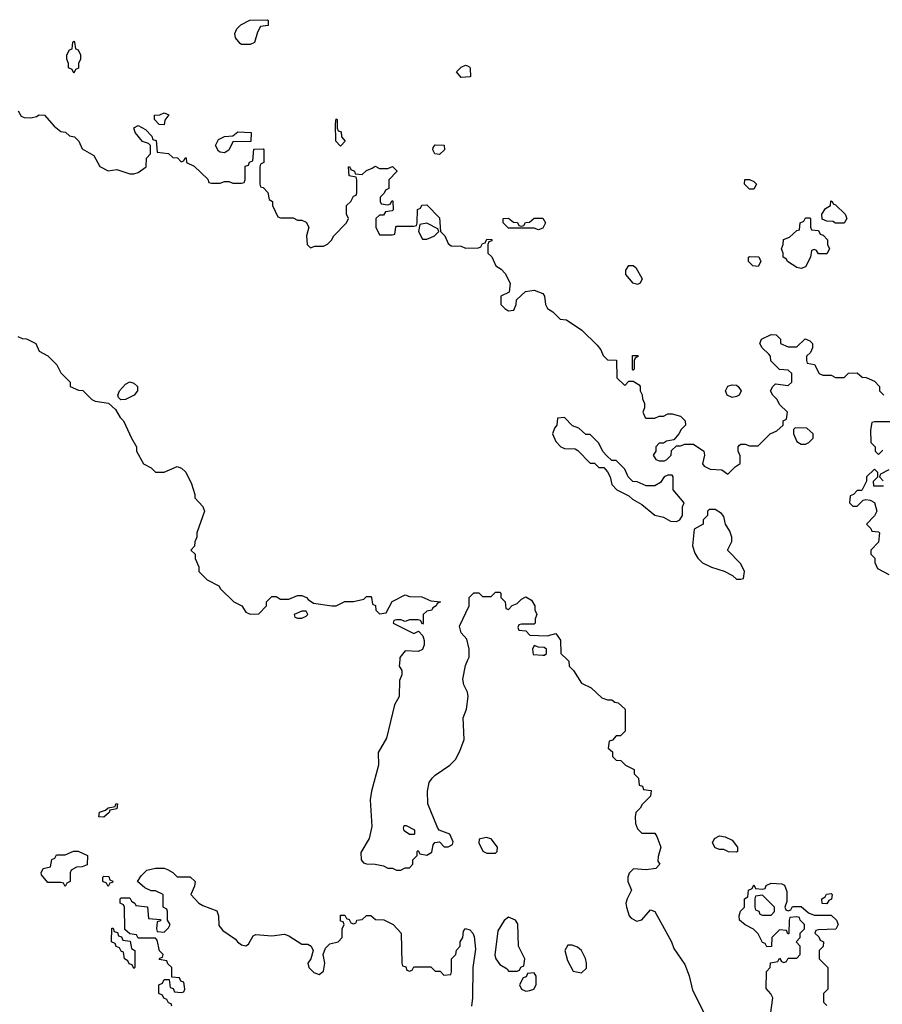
# Model space of a CAD drawing. Header units: inches. Extents: x 2601682 to 2755810, y 449311 to 584050.
# Tile 207 of 256: x 2632019 to 2636027, y 518399 to 522974. Entities that reach past the tile are written whole.
import ezdxf

# ---------------------------------------------------------------- set-up
doc = ezdxf.new("R2010")
doc.units = ezdxf.units.IN
doc.header["$MEASUREMENT"] = 0
doc.layers.add('C6531', color=7, linetype='Continuous')
doc.layers.add('C6532', color=7, linetype='Continuous')

msp = doc.modelspace()

# ---------------------------------------------------------------- linework, layer by layer
at = {"layer": 'C6531', "color": 2}
for points, elevation in [([(2633785, 520000), (2633782, 519970), (2633794, 519950), (2633794, 519930), (2633783.6, 519903.6), (2633782, 519830), (2633761, 519790), (2633723.5, 519636.5), (2633684.7, 519570), (2633686, 519510), (2633653.4, 519390), (2633647.3, 519350), (2633654.4, 519225.6), (2633642.8, 519170), (2633604, 519104), (2633606, 519070), (2633616.9, 519056.9), (2633630, 519051.3), (2633670.9, 519050.9), (2633710, 519042), (2633730, 519032), (2633751.6, 519031.6), (2633770, 519022), (2633790, 519022), (2633810, 519034), (2633830, 519034), (2633846, 519050), (2633846, 519070), (2633866, 519090), (2633866, 519110), (2633870, 519114), (2633878, 519098), (2633910, 519092), (2633934, 519106), (2633940.4, 519139.6), (2633948.4, 519151.6), (2633970, 519154), (2633991.6, 519131.6), (2634010, 519131.3), (2634030, 519142), (2634033.6, 519153.6), (2634018, 519190), (2633968.4, 519208.4), (2633960.4, 519220.4), (2633915.3, 519330), (2633914, 519390), (2633922, 519430), (2633935.3, 519450), (2633950, 519464.7), (2634018, 519510), (2634044, 519536), (2634064.7, 519575.3), (2634084, 519630), (2634079, 519730), (2634095.3, 519770), (2634102, 519830), (2634099, 519850), (2634083.2, 519883.2), (2634077.2, 519910), (2634090, 519974), (2634101.7, 520000)], 26), ([(2634564, 520000), (2634570, 519994), (2634572, 519970), (2634592, 519950), (2634630, 519892), (2634674, 519870), (2634723.6, 519823.6), (2634750, 519814), (2634770, 519814), (2634783.6, 519803.6), (2634799.6, 519799.6), (2634832, 519770), (2634831.6, 519668.4), (2634810, 519646), (2634790, 519646), (2634772.7, 519627.3), (2634758, 519622), (2634754, 519590), (2634772.7, 519572.7), (2634774, 519550), (2634790, 519534), (2634812.7, 519532.7), (2634834, 519510), (2634874, 519490), (2634874, 519470), (2634894, 519450), (2634898, 519418), (2634912.7, 519412.7), (2634918, 519398), (2634952.7, 519392.7), (2634950, 519366), (2634911.6, 519328.4), (2634902, 519310), (2634882, 519290), (2634878, 519270), (2634879.6, 519239.6), (2634890, 519214), (2634910, 519194), (2634970, 519194), (2634979.6, 519179.6), (2634998, 519130), (2634985.4, 519085.4), (2634984.7, 519064.7), (2634994, 519050), (2634974, 519030), (2634930, 519024), (2634871.6, 519028.4), (2634851.1, 519008.9), (2634844.7, 518990), (2634844.7, 518970), (2634862, 518930), (2634841, 518890), (2634836, 518870), (2634838, 518850), (2634851.1, 518811.1), (2634859.6, 518799.6), (2634886, 518786), (2634910, 518791.3), (2634950, 518838), (2634970, 518831.3), (2635046.8, 518690), (2635058.8, 518658.8), (2635110, 518584.7), (2635130, 518532), (2635145.5, 518465.5), (2635205.8, 518345.8)], 26), ([(2632726, 518390), (2632722, 518402), (2632710, 518406), (2632702, 518422), (2632688, 518428), (2632682, 518442), (2632666, 518450), (2632666, 518490), (2632682, 518498), (2632690, 518514), (2632714, 518514), (2632718, 518478), (2632732.7, 518472.7), (2632738, 518458), (2632770, 518454), (2632782, 518458), (2632786, 518470), (2632782, 518502), (2632767.3, 518507.3), (2632762, 518522), (2632726, 518526), (2632726, 518570), (2632707.3, 518587.3), (2632702, 518602), (2632667.3, 518607.3), (2632670, 518614), (2632682, 518618), (2632686, 518630), (2632668.4, 518648.4), (2632658, 518698), (2632650, 518706), (2632570, 518706), (2632562, 518722), (2632530, 518726), (2632507.3, 518747.3), (2632506, 518850), (2632502, 518862), (2632486, 518870), (2632486, 518890), (2632490, 518894), (2632530, 518894), (2632538, 518878), (2632554, 518870), (2632558, 518858), (2632612.7, 518852.7), (2632618, 518798), (2632672.7, 518792.7), (2632672.7, 518787.3), (2632658, 518782), (2632654, 518750), (2632658, 518738), (2632690, 518734), (2632710, 518754), (2632718, 518770), (2632706, 518790), (2632706, 518830), (2632702, 518842), (2632686, 518850), (2632686, 518910), (2632650, 518926), (2632630, 518926), (2632600.4, 518940.4), (2632566, 518970), (2632583.1, 518996.9), (2632610, 519022), (2632650, 519031.3), (2632690, 519031.3), (2632706.4, 519026.4), (2632731.1, 519011.1), (2632750, 518992), (2632811.6, 518991.6), (2632834, 518970), (2632831.6, 518948.4), (2632814, 518910), (2632852, 518870), (2632870, 518858), (2632934.4, 518834.4), (2632942.8, 518810), (2632944.9, 518764.9), (2632963, 518743), (2633022, 518702), (2633031.3, 518690), (2633050, 518676), (2633070, 518671.3), (2633082, 518678), (2633103.1, 518716.9), (2633116.4, 518723.6), (2633190, 518718), (2633250, 518724.7), (2633270, 518718), (2633330, 518678), (2633358, 518678), (2633374, 518670), (2633382, 518650), (2633371.3, 518610), (2633358, 518590), (2633362, 518570), (2633386.4, 518546.4), (2633410, 518538), (2633430, 518554), (2633436, 518590), (2633428.7, 518631.3), (2633440.2, 518659.8), (2633460.2, 518679.8), (2633498, 518690), (2633518, 518710), (2633518, 518750), (2633526, 518770), (2633522, 518782), (2633510, 518786), (2633510, 518814), (2633530, 518814), (2633538, 518798), (2633550, 518794), (2633558, 518778), (2633570, 518774), (2633582, 518778), (2633586, 518790), (2633610, 518794), (2633630, 518812), (2633650, 518812), (2633672.7, 518792.7), (2633711.6, 518791.6), (2633754, 518770), (2633792, 518730), (2633794, 518590), (2633798, 518578), (2633812.7, 518572.7), (2633818, 518558), (2633830, 518554), (2633842, 518558), (2633850, 518574), (2633930, 518574), (2633950, 518554), (2633972.7, 518552.7), (2633990, 518534), (2634022, 518538), (2634026, 518550), (2634026, 518610), (2634046, 518630), (2634048.4, 518651.6), (2634066, 518670), (2634066, 518690), (2634078, 518710), (2634080.4, 518739.6), (2634090, 518751.3), (2634110, 518744.7), (2634124.7, 518730), (2634130, 518714), (2634136.3, 518656.3), (2634124, 518570), (2634122.8, 518430), (2634118, 518390)], 22), ([(2635508, 518350), (2635518, 518430), (2635508.7, 518448.7), (2635487.3, 518472.7), (2635488.9, 518551.1), (2635506, 518570), (2635507.3, 518592.7), (2635542, 518598), (2635550, 518614), (2635558, 518598), (2635570, 518594), (2635582, 518598), (2635590, 518614), (2635630, 518614), (2635646, 518630), (2635646, 518670), (2635626, 518690), (2635646, 518710), (2635646, 518730), (2635666, 518750), (2635666, 518770), (2635646, 518790), (2635642, 518802), (2635630, 518806), (2635598, 518802), (2635594, 518790), (2635592.7, 518727.3), (2635587.3, 518727.3), (2635582, 518742), (2635550, 518746), (2635514, 518710), (2635512.7, 518667.3), (2635490, 518666), (2635482, 518682), (2635470, 518686), (2635450, 518726), (2635428.4, 518748.4), (2635390, 518768.7), (2635364, 518790), (2635362, 518810), (2635368.4, 518831.6), (2635386, 518850), (2635386, 518890), (2635402, 518898), (2635406, 518930), (2635422, 518938), (2635430, 518954), (2635438, 518938), (2635470, 518934), (2635482, 518938), (2635488, 518952), (2635510, 518962), (2635559.6, 518959.6), (2635572.7, 518952.7), (2635583.6, 518923.6), (2635583.6, 518876.4), (2635574, 518850), (2635578, 518838), (2635590, 518834), (2635602, 518838), (2635610, 518854), (2635650, 518854), (2635683.6, 518823.6), (2635710, 518814), (2635790, 518814), (2635814, 518790), (2635822, 518770), (2635811.6, 518748.4), (2635730, 518746), (2635718, 518742), (2635714, 518730), (2635732.7, 518712.7), (2635738, 518698), (2635754, 518690), (2635752.7, 518667.3), (2635734, 518650), (2635734, 518610), (2635774, 518570), (2635774, 518470), (2635754, 518450), (2635754, 518410), (2635770, 518394)], 26)]:
    msp.add_lwpolyline(points, dxfattribs=dict(at, elevation=elevation))
for points, elevation in [([(2632410, 519268.7), (2632386, 519270), (2632390, 519292), (2632418, 519302), (2632430, 519312), (2632462, 519318), (2632466, 519330), (2632474, 519330), (2632470, 519308), (2632438, 519302), (2632434, 519290)], 22), ([(2633850, 519188), (2633830, 519188.7), (2633805.6, 519205.6), (2633802, 519218), (2633806, 519230), (2633814, 519230), (2633854, 519210), (2633854, 519190)], 26), ([(2635350, 519106), (2635312.7, 519107.3), (2635290, 519118), (2635270, 519118), (2635250, 519126), (2635238, 519150), (2635248, 519170), (2635270, 519182), (2635296.9, 519176.9), (2635330, 519162), (2635354, 519130), (2635354, 519110)], 26), ([(2634186, 519174), (2634154, 519166), (2634152, 519150), (2634171.3, 519111.3), (2634190, 519102), (2634230, 519102), (2634238, 519110), (2634239, 519130), (2634210, 519168)], 26), ([(2632230, 518946), (2632222, 518962), (2632210, 518966), (2632150, 518966), (2632120.4, 519000.4), (2632118, 519010), (2632128, 519030), (2632162, 519038), (2632168.4, 519071.6), (2632182, 519078), (2632190, 519094), (2632230, 519094), (2632268.9, 519111.1), (2632290, 519111.3), (2632334, 519090), (2632332.7, 519047.3), (2632310, 519038), (2632283.6, 519036.4), (2632258, 519022), (2632254, 519010), (2632254, 518970), (2632238, 518962)], 22), ([(2632430, 518946), (2632422, 518962), (2632406, 518970), (2632406, 518990), (2632410, 518994), (2632432.7, 518992.7), (2632438, 518978), (2632451.6, 518971.6), (2632450, 518966), (2632438, 518962)], 22), ([(2635470, 518906), (2635438, 518902), (2635434, 518890), (2635434, 518850), (2635438, 518838), (2635452.7, 518832.7), (2635458, 518818), (2635470, 518814), (2635510, 518814), (2635526, 518830), (2635526, 518850)], 26), ([(2635770, 518866), (2635747.3, 518867.3), (2635746, 518890), (2635762, 518898), (2635768.4, 518911.6), (2635790, 518914), (2635794, 518910), (2635791.6, 518888.4), (2635778, 518882)], 26), ([(2634290, 518804), (2634270, 518788.7), (2634239.9, 518740.1), (2634227.1, 518627.1), (2634230.7, 518610), (2634250, 518584.7), (2634283.6, 518563.6), (2634290, 518554), (2634330, 518554), (2634342, 518558), (2634348, 518572), (2634362, 518578), (2634366, 518610), (2634336, 518670), (2634334, 518774), (2634322, 518790)], 26), ([(2632550, 518566), (2632542, 518582), (2632527.3, 518587.3), (2632522, 518602), (2632506, 518610), (2632502, 518642), (2632490, 518646), (2632482, 518662), (2632467.3, 518667.3), (2632462, 518682), (2632446, 518690), (2632447.3, 518752.7), (2632452.7, 518752.7), (2632458, 518738), (2632472.7, 518732.7), (2632478, 518718), (2632492.7, 518712.7), (2632498, 518698), (2632532.7, 518692.7), (2632538, 518658), (2632554, 518650), (2632554, 518570)], 22), ([(2634586, 518674), (2634566, 518674), (2634551.3, 518650), (2634563.6, 518603.6), (2634590, 518554), (2634630, 518546), (2634652.3, 518567.7), (2634653.2, 518590), (2634648, 518612), (2634629, 518650), (2634610, 518665.2)], 26), ([(2634410, 518546), (2634378, 518542), (2634372.7, 518527.3), (2634358, 518522), (2634342, 518490), (2634351.3, 518470), (2634370, 518460.7), (2634390, 518462.8), (2634408, 518470), (2634418, 518490), (2634418, 518530)], 26)]:
    msp.add_lwpolyline(points, close=True, dxfattribs=dict(at, elevation=elevation))
at = {"layer": 'C6532', "color": 2}
for points, elevation in [([(2633050, 522858), (2633043.1, 522863.1), (2633022, 522890), (2633018, 522910), (2633028.4, 522931.6), (2633046, 522950), (2633088.4, 522971.6), (2633170, 522974), (2633174, 522970), (2633172.7, 522947.3), (2633138, 522942), (2633123.6, 522916.4), (2633110, 522868), (2633090, 522858)], 30), ([(2632270, 522726), (2632262, 522742), (2632246, 522750), (2632246, 522770), (2632238, 522790), (2632238, 522810), (2632250, 522834), (2632262, 522838), (2632266, 522870), (2632270, 522874), (2632274, 522870), (2632278, 522838), (2632290, 522834), (2632302, 522810), (2632302, 522790), (2632292, 522770), (2632291.6, 522748.4), (2632278, 522742)], 30), ([(2634070, 522706), (2634048.4, 522731.6), (2634070, 522754), (2634090, 522762), (2634099.6, 522759.6), (2634110, 522754), (2634112.7, 522747.3), (2634114, 522710), (2634110, 522708)], 30), ([(2632690, 522486), (2632667.3, 522487.3), (2632646, 522510), (2632646, 522530), (2632670, 522532), (2632690, 522542), (2632712, 522532), (2632692.7, 522507.3)], 30), ([(2633510, 522386), (2633488, 522410), (2633486, 522490), (2633490, 522514), (2633494, 522510), (2633494, 522470), (2633498, 522458), (2633512.7, 522452.7), (2633514, 522430), (2633531.3, 522410)], 30), ([(2632970, 522355.3), (2632950, 522358), (2632943.1, 522363.1), (2632928, 522390), (2632943.1, 522416.9), (2632970, 522432), (2633010, 522434), (2633032.7, 522452.7), (2633094, 522450), (2633092.7, 522407.3), (2633010, 522406), (2632990, 522368)], 30), ([(2633970, 522348), (2633948, 522350), (2633938, 522370), (2633940.4, 522379.6), (2633950, 522392), (2633991.6, 522391.6), (2633992, 522370)], 30), ([(2635410, 522186), (2635386, 522210), (2635388.9, 522231.1), (2635410, 522232), (2635430, 522222), (2635442, 522210), (2635430, 522186)], 30), ([(2635810, 522028), (2635796.4, 522036.4), (2635770, 522038), (2635747.3, 522047.3), (2635746, 522070), (2635763.1, 522096.9), (2635786, 522110), (2635787.3, 522132.7), (2635794, 522130), (2635798, 522118), (2635810, 522114), (2635854, 522070), (2635862, 522050), (2635850, 522028)], 30), ([(2633910, 522028), (2633878, 522022), (2633872, 521990), (2633890, 521954), (2633910, 521954), (2633930, 521962), (2633946, 521970), (2633966, 521990), (2633962, 522002)], 30), ([(2634430, 521998), (2634410, 522006), (2634290, 522006), (2634266, 522030), (2634266, 522050), (2634290, 522052), (2634312.7, 522032.7), (2634331.6, 522031.6), (2634338, 522018), (2634350, 522014), (2634362, 522018), (2634368.4, 522031.6), (2634387.3, 522032.7), (2634410, 522052), (2634450, 522052), (2634462, 522030), (2634450, 522006)], 30), ([(2635730, 521886), (2635722, 521902), (2635710, 521906), (2635698, 521902), (2635694, 521870), (2635670, 521826), (2635650, 521818), (2635630, 521822), (2635586, 521850), (2635582, 521862), (2635566, 521870), (2635566, 521890), (2635558, 521910), (2635566, 521930), (2635567.3, 521952.7), (2635596.4, 521963.6), (2635630, 521994), (2635642, 521998), (2635646, 522030), (2635662, 522038), (2635670, 522054), (2635690, 522054), (2635694, 522050), (2635694, 522010), (2635698, 521998), (2635730, 521994), (2635738, 521978), (2635752.7, 521972.7), (2635771.6, 521951.6), (2635772, 521930), (2635782, 521910), (2635770, 521886)], 30), ([(2635450, 521828), (2635426, 521830), (2635406, 521850), (2635406, 521870), (2635410, 521874), (2635452.7, 521872.7), (2635462, 521850)], 30), ([(2634890, 521744), (2634869.4, 521749.4), (2634835.3, 521790), (2634835.3, 521810), (2634850, 521832), (2634870, 521832), (2634882, 521822), (2634910.7, 521770.7), (2634902, 521750)], 30), ([(2634870, 521346), (2634866, 521350), (2634866, 521414), (2634890, 521414), (2634894, 521410), (2634878, 521402), (2634874, 521390), (2634874, 521350)], 30), ([(2632488.4, 521208.4), (2632478, 521218), (2632475.3, 521230), (2632482, 521250), (2632510, 521281), (2632530, 521291), (2632550, 521286), (2632566, 521270), (2632566, 521250), (2632550.5, 521229.5), (2632510, 521209)], 26), ([(2635330, 521219), (2635306, 521230), (2635298, 521250), (2635309.2, 521270.8), (2635330, 521278), (2635350, 521276), (2635358, 521270), (2635370.9, 521249.1), (2635362, 521230), (2635350, 521224)], 30), ([(2634550, 521126), (2634518, 521122), (2634514, 521090), (2634503.6, 521076.4), (2634494, 521050), (2634510, 521014), (2634534, 520990), (2634550, 520982), (2634599.6, 520979.6), (2634612.7, 520972.7), (2634670, 520914), (2634690, 520914), (2634710, 520894), (2634732.7, 520892.7), (2634750, 520874), (2634762, 520850), (2634770, 520814), (2634794, 520790), (2634850, 520762), (2634866.4, 520746.4), (2634910, 520722), (2634970, 520672), (2635010, 520662), (2635043.6, 520643.6), (2635070, 520642), (2635086, 520650), (2635098, 520670), (2635098, 520710), (2635106, 520730), (2635055.3, 520790), (2635055.3, 520850), (2635050, 520858), (2635030, 520858), (2635014, 520850), (2634996.9, 520823.1), (2634970, 520808), (2634930, 520808), (2634887.3, 520827.3), (2634868.4, 520828.4), (2634846, 520850), (2634830, 520886), (2634790, 520926), (2634770, 520926), (2634747.3, 520947.3), (2634728.4, 520968.4), (2634710, 521006), (2634670, 521046), (2634650, 521046), (2634616.4, 521076.4), (2634587.3, 521087.3)], 30), ([(2635622, 521078), (2635614, 521070), (2635614, 521050), (2635630, 521014), (2635650, 521002), (2635670, 521002), (2635686, 521010), (2635706, 521030), (2635706, 521050), (2635676.4, 521076.4)], 30), ([(2635250, 520698), (2635222, 520698), (2635214, 520690), (2635214, 520670), (2635194, 520650), (2635194, 520630), (2635152.7, 520607.3), (2635144.7, 520530), (2635155.3, 520495.3), (2635170, 520472), (2635191.1, 520451.1), (2635234, 520430), (2635291.6, 520411.6), (2635331.6, 520391.6), (2635350, 520374), (2635370, 520374), (2635382, 520378), (2635386, 520410), (2635370, 520446), (2635308, 520510), (2635328, 520550), (2635328, 520570), (2635318, 520598), (2635298, 520630), (2635290, 520666), (2635280.4, 520680.4)], 30), ([(2633350, 520226), (2633330, 520226), (2633294, 520210), (2633298, 520198), (2633310, 520194), (2633330, 520194), (2633350, 520202), (2633358, 520210)], 26), ([(2634410, 520066), (2634402, 520050), (2634404.7, 520024.7), (2634450, 520022), (2634458, 520022), (2634466, 520030), (2634466, 520050), (2634456.4, 520056.4), (2634430, 520058)], 26)]:
    msp.add_lwpolyline(points, close=True, dxfattribs=dict(at, elevation=elevation))
for points, elevation in [([(2632011.3, 522550), (2632025.4, 522525.4), (2632039.6, 522519.6), (2632070, 522518), (2632096.4, 522523.6), (2632110, 522532), (2632134, 522530), (2632179.6, 522479.6), (2632210, 522454), (2632231.6, 522451.6), (2632250, 522434), (2632274, 522430), (2632294, 522410), (2632310, 522374), (2632363.6, 522343.6), (2632391.6, 522291.6), (2632430, 522272), (2632470, 522278), (2632530, 522258), (2632550, 522258), (2632570, 522264.7), (2632606, 522290), (2632608, 522330), (2632626, 522350), (2632626, 522390), (2632618, 522398), (2632590, 522408), (2632555.3, 522450), (2632548.7, 522471.3), (2632570, 522482), (2632603.6, 522463.6), (2632632.7, 522432.7), (2632638, 522418), (2632652.7, 522412.7), (2632658, 522358), (2632710, 522352), (2632730, 522334), (2632752.7, 522332.7), (2632770, 522314), (2632782, 522318), (2632787.3, 522332.7), (2632792.7, 522332.7), (2632794, 522310), (2632830, 522294), (2632892.7, 522232.7), (2632898, 522218), (2632910, 522214), (2632950, 522214), (2632970, 522222), (2632990, 522222), (2633010, 522214), (2633050, 522214), (2633062, 522218), (2633066, 522230), (2633066, 522294), (2633082, 522298), (2633087.3, 522312.7), (2633102, 522318), (2633107.3, 522372.7), (2633150, 522374), (2633154, 522370), (2633154, 522310), (2633138, 522302), (2633134, 522290), (2633134, 522210), (2633138, 522198), (2633150, 522194), (2633171.6, 522171.6), (2633178, 522138), (2633194, 522130), (2633194, 522110), (2633218, 522058), (2633230, 522054), (2633290, 522054), (2633310, 522042), (2633330, 522042), (2633350, 522034), (2633362, 522010), (2633352, 521970), (2633354, 521930), (2633370, 521914), (2633390, 521922), (2633430, 521922), (2633448.9, 521931.1), (2633468, 521950), (2633478, 521970), (2633538, 522030), (2633546, 522050), (2633538, 522070), (2633538, 522110), (2633558, 522130), (2633570, 522154), (2633582, 522158), (2633586, 522170), (2633586, 522230), (2633582, 522242), (2633550, 522248), (2633546, 522290), (2633551.6, 522291.6), (2633558, 522278), (2633574, 522270), (2633578, 522258), (2633610, 522254), (2633630, 522274), (2633656.4, 522283.6), (2633670, 522294), (2633690, 522282), (2633730, 522282), (2633751.6, 522291.6), (2633772, 522272), (2633771.6, 522268.4), (2633734, 522230), (2633734, 522190), (2633718, 522182), (2633712.7, 522167.3), (2633694, 522150), (2633694, 522130), (2633698, 522118), (2633730, 522114), (2633742, 522118), (2633747.3, 522132.7), (2633752.7, 522132.7), (2633754, 522090), (2633750, 522086), (2633718, 522082), (2633710, 522066), (2633690, 522066), (2633674, 522050), (2633674, 522010), (2633690, 521974), (2633750, 521974), (2633762, 521978), (2633766, 522010), (2633770, 522014), (2633850, 522014), (2633862, 522018), (2633866, 522030), (2633867.3, 522092.7), (2633882, 522098), (2633887.3, 522112.7), (2633910, 522114), (2633970, 522054), (2633974, 521990), (2633994, 521970), (2634010, 521934), (2634023.6, 521923.6), (2634070, 521922), (2634090, 521912), (2634150, 521914), (2634162, 521918), (2634170, 521934), (2634182, 521938), (2634190, 521954), (2634212.7, 521952.7), (2634212.7, 521947.3), (2634198, 521942), (2634194, 521930), (2634194, 521890), (2634212.7, 521872.7), (2634232, 521830), (2634255.3, 521815.3), (2634275.3, 521795.3), (2634298, 521750), (2634292.7, 521707.3), (2634254, 521690), (2634254, 521650), (2634274, 521630), (2634290, 521622), (2634315.3, 521624.7), (2634326, 521650), (2634327.3, 521672.7), (2634368.7, 521711.3), (2634410, 521718), (2634450, 521702), (2634458, 521690), (2634462, 521650), (2634471.6, 521631.6), (2634496.9, 521616.9), (2634530, 521582), (2634559.6, 521579.6), (2634631.1, 521531.1), (2634702, 521462), (2634719.8, 521439.8), (2634730, 521414), (2634750, 521394), (2634792.7, 521392.7), (2634794, 521310), (2634830, 521274), (2634850, 521294), (2634870, 521294), (2634896.9, 521276.9), (2634902, 521270), (2634902, 521250), (2634911.6, 521231.6), (2634912.7, 521212.7), (2634922, 521190), (2634922, 521170), (2634914, 521150), (2634925.4, 521125.4), (2634930, 521122), (2634970, 521122), (2634990, 521132), (2635010, 521132), (2635030, 521142), (2635050, 521142), (2635090, 521131.3), (2635110.9, 521110.9), (2635112, 521090), (2635092, 521070), (2635082, 521050), (2635058, 521022), (2635023.6, 521016.4), (2635010, 521006), (2634990, 521006), (2634974, 520990), (2634974, 520970), (2634962, 520950), (2634974, 520930), (2634990, 520924.7), (2635015.3, 520924.7), (2635026, 520930), (2635046, 520950), (2635047.3, 520972.7), (2635070, 520994), (2635090, 520994), (2635110, 521002), (2635150, 521002), (2635198, 520970), (2635201, 520950), (2635192, 520910), (2635199.6, 520899.6), (2635226.4, 520886.4), (2635282, 520882), (2635310, 520862), (2635343.1, 520896.9), (2635367.3, 520912.7), (2635367.3, 520947.3), (2635358, 520970), (2635358, 520990), (2635363.1, 520996.9), (2635370, 521002), (2635390, 521002), (2635410, 520994), (2635450, 520994), (2635506, 521050), (2635536.4, 521063.6), (2635566, 521090), (2635566, 521110), (2635582, 521118), (2635586, 521150), (2635550, 521186), (2635538, 521210), (2635518, 521230), (2635508, 521250), (2635518, 521270), (2635530, 521282), (2635590, 521274), (2635606, 521290), (2635606, 521330), (2635590, 521346), (2635548.9, 521348.9), (2635509.1, 521389.1), (2635508, 521410), (2635500.4, 521420.4), (2635468, 521450), (2635458, 521470), (2635466, 521490), (2635510, 521511.3), (2635534, 521510), (2635554, 521490), (2635554, 521470), (2635590, 521454), (2635630, 521454), (2635668.4, 521491.6), (2635690, 521482), (2635702, 521470), (2635702, 521450), (2635692.7, 521427.3), (2635674, 521410), (2635674, 521390), (2635678, 521378), (2635712, 521372), (2635734, 521330), (2635750, 521322), (2635790, 521322), (2635810, 521312), (2635850, 521312), (2635870, 521332), (2635910, 521334), (2635932.7, 521312.7), (2635951.6, 521311.6), (2635990, 521294), (2636014, 521270), (2636014, 521250), (2636034, 521230)], 30), ([(2632010, 521502), (2632030, 521492), (2632051, 521491), (2632094, 521470), (2632110, 521434), (2632150, 521412), (2632192, 521370), (2632210, 521334), (2632254, 521290), (2632254, 521270), (2632292.7, 521252.7), (2632311.6, 521251.6), (2632354, 521210), (2632370, 521202), (2632431.6, 521191.6), (2632463.6, 521163.6), (2632486.4, 521126.4), (2632502, 521110), (2632538, 521030), (2632562, 520990), (2632562, 520970), (2632594, 520910), (2632630, 520892), (2632650, 520872), (2632690, 520872), (2632750, 520898), (2632770.9, 520890.9), (2632791.1, 520871.1), (2632816.9, 520816.9), (2632832.7, 520767.3), (2632832.7, 520752.7), (2632870, 520712), (2632878, 520690), (2632842, 520590), (2632842, 520570), (2632832.7, 520547.3), (2632831.6, 520528.4), (2632814, 520510), (2632834, 520490), (2632834, 520470), (2632852, 520432), (2632852, 520410), (2632890, 520372), (2632943.6, 520343.6), (2632952, 520330), (2633014, 520270), (2633051.1, 520251.1), (2633070, 520222), (2633090, 520212), (2633130, 520214), (2633166, 520250), (2633166, 520270), (2633190, 520294), (2633210, 520294), (2633230, 520282), (2633270, 520282), (2633310, 520298), (2633330, 520298), (2633352, 520290), (2633359.6, 520279.6), (2633383.6, 520263.6), (2633470, 520251), (2633490, 520251.3), (2633530, 520271.3), (2633570, 520271.3), (2633618, 520282), (2633630, 520294), (2633650, 520294), (2633654, 520290), (2633658, 520258), (2633672.7, 520252.7), (2633674, 520230), (2633690, 520214), (2633722, 520218), (2633748.9, 520271.1), (2633810, 520302), (2633830, 520294), (2633887.3, 520292.7), (2633930, 520274), (2633974, 520270), (2633958, 520262), (2633954, 520250), (2633938, 520242), (2633934, 520230), (2633910, 520226), (2633894, 520210), (2633894, 520170), (2633890, 520166), (2633882, 520182), (2633870, 520186), (2633830, 520186), (2633810, 520178), (2633790, 520186), (2633770, 520186), (2633758, 520182), (2633754, 520170), (2633850, 520122), (2633872.7, 520132.7), (2633891.6, 520111.6), (2633898, 520090), (2633898, 520070), (2633890, 520048), (2633870, 520038), (2633810, 520042), (2633786, 520010), (2633785, 520000)], 26), ([(2636070, 521106), (2635990, 521106), (2635978, 521102), (2635972.7, 521067.3), (2635974, 521010), (2635994, 520990), (2635994, 520970), (2636010, 520954), (2636030, 520974)], 30), ([(2636032.7, 520807.3), (2635987.3, 520807.3), (2635986, 520830), (2636006, 520850), (2636006, 520870), (2635990, 520886), (2635954, 520850), (2635954, 520830), (2635934, 520790), (2635930, 520786), (2635910, 520786), (2635892.7, 520767.3), (2635878, 520762), (2635874, 520730), (2635890, 520714), (2635910, 520714), (2635938, 520742), (2635950, 520744.7), (2635970, 520742), (2635991, 520731), (2636002, 520690), (2635991.3, 520668.7), (2635954, 520630), (2635974, 520610), (2635978, 520598), (2636010, 520594), (2636014, 520590), (2636010, 520546), (2635974, 520510), (2635974, 520490), (2635991.6, 520471.6), (2635992.7, 520452.7), (2636004.7, 520424.7), (2636056.9, 520396.9)], 30), ([(2636056.9, 520883.1), (2636018, 520862), (2636014, 520850), (2636031.6, 520831.6)], 30), ([(2634101.7, 520000), (2634107.3, 520012.7), (2634108, 520050), (2634096.4, 520096.4), (2634070, 520126), (2634063.1, 520156.9), (2634108, 520250), (2634108, 520290), (2634128.4, 520311.6), (2634151.6, 520311.6), (2634170, 520294), (2634210, 520294), (2634230, 520314), (2634250, 520314), (2634254, 520310), (2634254, 520290), (2634274, 520270), (2634278, 520238), (2634290, 520234), (2634307.3, 520252.7), (2634330, 520262), (2634350, 520282), (2634370, 520292), (2634396.9, 520276.9), (2634412, 520250), (2634412.7, 520232.7), (2634422, 520210), (2634414, 520190), (2634414, 520170), (2634410, 520166), (2634350, 520166), (2634338, 520162), (2634334, 520150), (2634338, 520138), (2634370, 520134), (2634390, 520114), (2634470, 520112), (2634510, 520122), (2634531.6, 520091.6), (2634534, 520030), (2634564, 520000)], 26)]:
    msp.add_lwpolyline(points, dxfattribs=dict(at, elevation=elevation))

doc.saveas('drawing.dxf')
